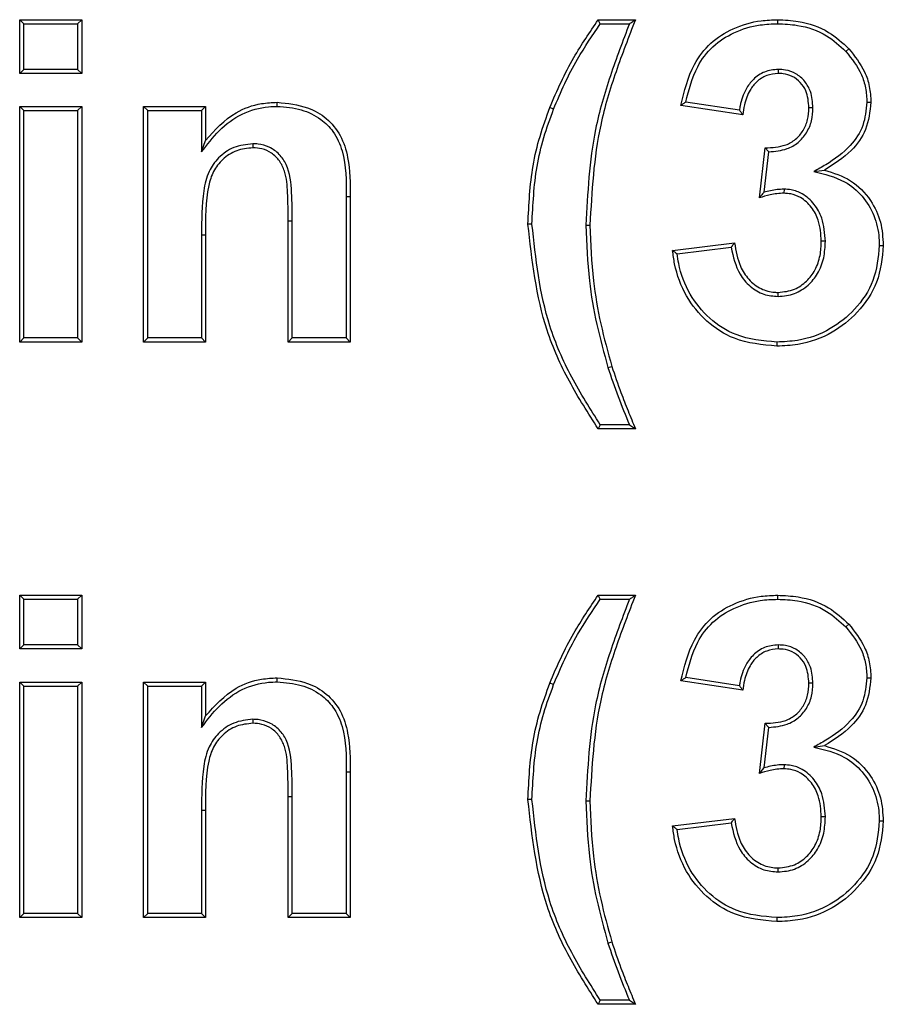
# Model space of a CAD drawing. Header units: inches. Extents: x 0.3 to 33.8, y 0.2 to 21.7.
# Tile 13 of 192: x 12.4741 to 12.5117, y 6.3841 to 6.4269. Entities that reach past the tile are written whole.
import ezdxf

# ---------------------------------------------------------------- set-up
doc = ezdxf.new("R2010")
doc.units = ezdxf.units.IN
doc.header["$MEASUREMENT"] = 0

msp = doc.modelspace()

# ---------------------------------------------------------------- linework, layer by layer
at = {"color": 7, "linetype": 'Continuous', "lineweight": 25}
for p, q in [((12.474314, 6.426742), (12.474139, 6.426917)), ((12.474139, 6.424584), (12.474139, 6.426917)), ((12.474139, 6.426917), (12.476832, 6.426917)), ((12.474314, 6.424759), (12.474314, 6.426742)), ((12.474314, 6.426742), (12.476657, 6.426742)), ((12.476657, 6.426742), (12.476832, 6.426917)), ((12.476657, 6.426742), (12.476657, 6.424759)), ((12.476832, 6.426917), (12.476832, 6.424584)), ((12.499359, 6.426742), (12.499268, 6.426917)), ((12.499268, 6.426917), (12.500883, 6.426917)), ((12.499359, 6.426742), (12.500625, 6.426742)), ((12.507065, 6.426742), (12.507064, 6.426917)), ((12.510027, 6.425539), (12.510155, 6.425658)), ((12.474314, 6.424759), (12.474139, 6.424584)), ((12.476832, 6.424584), (12.474139, 6.424584)), ((12.476657, 6.424759), (12.474314, 6.424759)), ((12.476657, 6.424759), (12.476832, 6.424584)), ((12.507086, 6.424759), (12.507086, 6.424584)), ((12.474314, 6.422973), (12.474139, 6.423148)), ((12.474139, 6.423148), (12.476832, 6.423148)), ((12.474139, 6.412917), (12.474139, 6.423148)), ((12.476657, 6.422973), (12.476832, 6.423148)), ((12.476832, 6.423148), (12.476832, 6.412917)), ((12.479699, 6.422973), (12.479524, 6.423148)), ((12.479524, 6.423148), (12.482216, 6.423148)), ((12.479524, 6.412917), (12.479524, 6.423148)), ((12.482041, 6.422973), (12.482216, 6.423148)), ((12.482216, 6.423148), (12.482216, 6.421673)), ((12.485327, 6.423153), (12.485326, 6.423328)), ((12.497332, 6.423035), (12.49717, 6.4231)), ((12.50555, 6.422789), (12.502857, 6.423193)), ((12.505402, 6.422988), (12.503068, 6.423338)), ((12.508597, 6.423091), (12.508421, 6.423092)), ((12.510939, 6.423329), (12.511114, 6.423328)), ((12.474314, 6.413092), (12.474314, 6.422973)), ((12.474314, 6.422973), (12.476657, 6.422973)), ((12.476657, 6.422973), (12.476657, 6.413092)), ((12.479699, 6.413092), (12.479699, 6.422973)), ((12.479699, 6.422973), (12.482041, 6.422973)), ((12.482041, 6.422973), (12.482041, 6.421171)), ((12.482041, 6.421171), (12.482216, 6.421673)), ((12.484265, 6.421528), (12.484266, 6.421353)), ((12.506268, 6.41918), (12.50652, 6.421353)), ((12.506472, 6.419421), (12.506676, 6.421177)), ((12.508633, 6.420318), (12.5091, 6.420386)), ((12.488323, 6.419244), (12.488323, 6.413092)), ((12.488323, 6.419244), (12.488498, 6.419244)), ((12.488498, 6.419244), (12.488498, 6.412917)), ((12.50734, 6.419554), (12.507336, 6.419379)), ((12.485981, 6.418167), (12.485806, 6.418167)), ((12.485806, 6.412917), (12.485806, 6.418167)), ((12.485981, 6.413092), (12.485981, 6.418167)), ((12.496391, 6.418041), (12.496216, 6.418041)), ((12.498734, 6.417988), (12.498909, 6.417988)), ((12.482041, 6.417576), (12.482041, 6.413092)), ((12.482041, 6.417576), (12.482216, 6.417576)), ((12.482216, 6.417576), (12.482216, 6.412917)), ((12.502498, 6.416894), (12.505191, 6.417225)), ((12.509135, 6.417291), (12.50896, 6.41729)), ((12.511477, 6.417113), (12.511652, 6.417113)), ((12.502694, 6.416742), (12.505042, 6.41703)), ((12.507081, 6.414896), (12.507084, 6.415071)), ((12.474314, 6.413092), (12.474139, 6.412917)), ((12.476832, 6.412917), (12.474139, 6.412917)), ((12.476657, 6.413092), (12.474314, 6.413092)), ((12.476657, 6.413092), (12.476832, 6.412917)), ((12.479699, 6.413092), (12.479524, 6.412917)), ((12.482216, 6.412917), (12.479524, 6.412917)), ((12.482041, 6.413092), (12.479699, 6.413092)), ((12.482041, 6.413092), (12.482216, 6.412917)), ((12.485981, 6.413092), (12.485806, 6.412917)), ((12.488498, 6.412917), (12.485806, 6.412917)), ((12.488323, 6.413092), (12.485981, 6.413092)), ((12.488323, 6.413092), (12.488498, 6.412917)), ((12.507027, 6.412913), (12.507028, 6.412738)), ((12.499692, 6.411807), (12.499859, 6.411857)), ((12.500883, 6.409148), (12.499268, 6.409148)), ((12.500621, 6.409323), (12.49936, 6.409323)), ((12.474314, 6.401742), (12.474139, 6.401917)), ((12.474139, 6.401917), (12.476832, 6.401917)), ((12.474139, 6.399584), (12.474139, 6.401917)), ((12.474314, 6.401742), (12.476657, 6.401742)), ((12.474314, 6.399759), (12.474314, 6.401742)), ((12.476657, 6.401742), (12.476832, 6.401917)), ((12.476657, 6.401742), (12.476657, 6.399759)), ((12.476832, 6.401917), (12.476832, 6.399584)), ((12.499359, 6.401742), (12.499268, 6.401917)), ((12.499268, 6.401917), (12.500883, 6.401917)), ((12.499359, 6.401742), (12.500625, 6.401742)), ((12.507065, 6.401742), (12.507064, 6.401917)), ((12.510027, 6.400539), (12.510155, 6.400658)), ((12.474314, 6.399759), (12.474139, 6.399584)), ((12.476832, 6.399584), (12.474139, 6.399584)), ((12.476657, 6.399759), (12.474314, 6.399759)), ((12.476657, 6.399759), (12.476832, 6.399584)), ((12.507086, 6.399759), (12.507086, 6.399584)), ((12.485327, 6.398153), (12.485326, 6.398328)), ((12.505402, 6.397988), (12.503068, 6.398338)), ((12.510939, 6.398329), (12.511114, 6.398328)), ((12.474314, 6.397973), (12.474139, 6.398148)), ((12.474139, 6.398148), (12.476832, 6.398148)), ((12.474139, 6.387917), (12.474139, 6.398148)), ((12.474314, 6.397973), (12.476657, 6.397973)), ((12.474314, 6.388092), (12.474314, 6.397973)), ((12.476657, 6.397973), (12.476832, 6.398148)), ((12.476657, 6.397973), (12.476657, 6.388092)), ((12.476832, 6.398148), (12.476832, 6.387917)), ((12.479699, 6.397973), (12.479524, 6.398148)), ((12.479524, 6.398148), (12.482216, 6.398148)), ((12.479524, 6.387917), (12.479524, 6.398148)), ((12.479699, 6.397973), (12.482041, 6.397973)), ((12.479699, 6.388092), (12.479699, 6.397973)), ((12.482041, 6.397973), (12.482216, 6.398148)), ((12.482041, 6.397973), (12.482041, 6.396171)), ((12.482216, 6.398148), (12.482216, 6.396673)), ((12.497332, 6.398035), (12.49717, 6.3981)), ((12.50555, 6.397789), (12.502857, 6.398193)), ((12.508597, 6.398091), (12.508421, 6.398092)), ((12.482041, 6.396171), (12.482216, 6.396673)), ((12.484265, 6.396528), (12.484266, 6.396353)), ((12.506268, 6.39418), (12.50652, 6.396353)), ((12.506472, 6.394421), (12.506676, 6.396177)), ((12.508633, 6.395318), (12.5091, 6.395386)), ((12.50734, 6.394554), (12.507336, 6.394379)), ((12.488323, 6.394244), (12.488323, 6.388092)), ((12.488323, 6.394244), (12.488498, 6.394244)), ((12.488498, 6.394244), (12.488498, 6.387917)), ((12.485981, 6.393167), (12.485806, 6.393167)), ((12.485806, 6.387917), (12.485806, 6.393167)), ((12.485981, 6.388092), (12.485981, 6.393167)), ((12.496391, 6.393041), (12.496216, 6.393041)), ((12.498734, 6.392988), (12.498909, 6.392988)), ((12.482041, 6.392576), (12.482216, 6.392576)), ((12.482041, 6.392576), (12.482041, 6.388092)), ((12.482216, 6.392576), (12.482216, 6.387917)), ((12.509135, 6.392291), (12.50896, 6.39229)), ((12.502498, 6.391894), (12.505191, 6.392225)), ((12.502694, 6.391742), (12.505042, 6.39203)), ((12.511477, 6.392113), (12.511652, 6.392113)), ((12.507081, 6.389896), (12.507084, 6.390071)), ((12.474314, 6.388092), (12.474139, 6.387917)), ((12.476657, 6.388092), (12.474314, 6.388092)), ((12.476657, 6.388092), (12.476832, 6.387917)), ((12.479699, 6.388092), (12.479524, 6.387917)), ((12.482041, 6.388092), (12.479699, 6.388092)), ((12.482041, 6.388092), (12.482216, 6.387917)), ((12.485981, 6.388092), (12.485806, 6.387917)), ((12.488323, 6.388092), (12.485981, 6.388092)), ((12.488323, 6.388092), (12.488498, 6.387917)), ((12.476832, 6.387917), (12.474139, 6.387917)), ((12.482216, 6.387917), (12.479524, 6.387917)), ((12.488498, 6.387917), (12.485806, 6.387917)), ((12.507027, 6.387913), (12.507028, 6.387738)), ((12.499692, 6.386807), (12.499859, 6.386857)), ((12.500621, 6.384323), (12.49936, 6.384323)), ((12.500883, 6.384148), (12.499268, 6.384148))]:
    msp.add_line(p, q, dxfattribs=at)
at = {"color": 7, "linetype": 'Continuous', "lineweight": 25, "flags": 128}
for points in [[(12.49936, 6.409323), (12.499314, 6.409236), (12.499268, 6.409148)], [(12.500621, 6.409323), (12.500752, 6.409236), (12.500883, 6.409148)], [(12.49936, 6.384323), (12.499314, 6.384236), (12.499268, 6.384148)], [(12.500621, 6.384323), (12.500752, 6.384236), (12.500883, 6.384148)]]:
    msp.add_lwpolyline(points, dxfattribs=at)
at = {"color": 7, "linetype": 'Continuous', "lineweight": 25}
for points, knots in [([(12.49717, 6.4231), (12.497325, 6.423471), (12.497637, 6.424212), (12.498313, 6.425503), (12.498903, 6.426377), (12.499268, 6.426917)], [0, 0, 0, 0, 0.275997, 0.552141, 1, 1, 1, 1]), ([(12.497332, 6.423035), (12.497488, 6.423406), (12.497799, 6.424146), (12.498456, 6.425398), (12.499019, 6.426237), (12.499359, 6.426742)], [0, 0, 0, 0, 0.284547, 0.569244, 1, 1, 1, 1]), ([(12.500625, 6.426742), (12.500339, 6.425992), (12.499768, 6.42449), (12.49892, 6.421595), (12.498806, 6.419388), (12.498734, 6.417988)], [0, 0, 0, 0, 0.2675, 0.535217, 1, 1, 1, 1]), ([(12.500883, 6.426917), (12.500594, 6.426168), (12.500015, 6.42467), (12.499115, 6.421724), (12.498989, 6.419452), (12.498909, 6.417988)], [0, 0, 0, 0, 0.2619561, 0.5241042, 1, 1, 1, 1]), ([(12.500625, 6.426742), (12.500668, 6.426772), (12.500754, 6.42683), (12.50084, 6.426888), (12.500883, 6.426917)], [0, 0, 0, 0, 0.5, 1, 1, 1, 1]), ([(12.502857, 6.423193), (12.503004, 6.423807), (12.503243, 6.424803), (12.50411, 6.425946), (12.505141, 6.426586), (12.506163, 6.426886), (12.506824, 6.426909), (12.507064, 6.426917)], [0, 0, 0, 0, 0.303151, 0.49141, 0.679428, 0.883582, 1, 1, 1, 1]), ([(12.503068, 6.423338), (12.503204, 6.423867), (12.503431, 6.424751), (12.504209, 6.425794), (12.505175, 6.426405), (12.506161, 6.426709), (12.506812, 6.426733), (12.507065, 6.426742)], [0, 0, 0, 0, 0.2816635, 0.4715218, 0.6612042, 0.868517, 1, 1, 1, 1]), ([(12.507064, 6.426917), (12.507363, 6.426904), (12.508129, 6.426869), (12.50925, 6.426488), (12.509876, 6.425914), (12.510155, 6.425658)], [0, 0, 0, 0, 0.262232, 0.670719, 1, 1, 1, 1]), ([(12.507065, 6.426742), (12.507351, 6.42673), (12.508085, 6.426697), (12.509161, 6.426334), (12.50976, 6.425783), (12.510027, 6.425539)], [0, 0, 0, 0, 0.261541, 0.671703, 1, 1, 1, 1]), ([(12.510155, 6.425658), (12.510408, 6.425338), (12.510801, 6.424842), (12.511074, 6.424014), (12.5111, 6.42356), (12.511114, 6.423328)], [0, 0, 0, 0, 0.471841, 0.729717, 1, 1, 1, 1]), ([(12.510027, 6.425539), (12.51028, 6.425216), (12.510659, 6.424736), (12.510905, 6.423947), (12.510927, 6.423538), (12.510939, 6.423329)], [0, 0, 0, 0, 0.498066, 0.743633, 1, 1, 1, 1]), ([(12.507086, 6.424759), (12.506884, 6.424738), (12.506485, 6.424695), (12.506002, 6.424354), (12.50562, 6.423851), (12.505463, 6.423369), (12.505412, 6.423052), (12.505402, 6.422988)], [0, 0, 0, 0, 0.2249052, 0.4434012, 0.6401605, 0.927136, 1, 1, 1, 1]), ([(12.507086, 6.424584), (12.506916, 6.424567), (12.506572, 6.424533), (12.506147, 6.424246), (12.5058, 6.423808), (12.505621, 6.4233), (12.50557, 6.422932), (12.50555, 6.422789)], [0, 0, 0, 0, 0.195419, 0.392555, 0.570378, 0.834155, 1, 1, 1, 1]), ([(12.508597, 6.423091), (12.50858, 6.423331), (12.50855, 6.423741), (12.508259, 6.424255), (12.507877, 6.42459), (12.507457, 6.424742), (12.507192, 6.424754), (12.507086, 6.424759)], [0, 0, 0, 0, 0.281949, 0.482916, 0.684377, 0.874581, 1, 1, 1, 1]), ([(12.508421, 6.423092), (12.508401, 6.423345), (12.508369, 6.423746), (12.508061, 6.424208), (12.507714, 6.424476), (12.507365, 6.424572), (12.507157, 6.424581), (12.507086, 6.424584)], [0, 0, 0, 0, 0.332112, 0.52685, 0.722013, 0.906008, 1, 1, 1, 1]), ([(12.482041, 6.421171), (12.482284, 6.421492), (12.482774, 6.422138), (12.483756, 6.42288), (12.484678, 6.423135), (12.485201, 6.423149), (12.485327, 6.423153)], [0, 0, 0, 0, 0.301469, 0.607099, 0.905477, 1, 1, 1, 1]), ([(12.482216, 6.421673), (12.482621, 6.422123), (12.483292, 6.42287), (12.484479, 6.423287), (12.485098, 6.423317), (12.485326, 6.423328)], [0, 0, 0, 0, 0.490007, 0.812204, 1, 1, 1, 1]), ([(12.485326, 6.423328), (12.485777, 6.423282), (12.48654, 6.423205), (12.4875, 6.422666), (12.488121, 6.421897), (12.488491, 6.420715), (12.488496, 6.41981), (12.488498, 6.419244)], [0, 0, 0, 0, 0.226694, 0.384338, 0.543613, 0.715034, 1, 1, 1, 1]), ([(12.485327, 6.423153), (12.48568, 6.423124), (12.486347, 6.423069), (12.487192, 6.422661), (12.487826, 6.42204), (12.488325, 6.420893), (12.488324, 6.419912), (12.488323, 6.419244)], [0, 0, 0, 0, 0.186562, 0.352717, 0.485799, 0.649698, 1, 1, 1, 1]), ([(12.496216, 6.418041), (12.496258, 6.41889), (12.49632, 6.420176), (12.496717, 6.421861), (12.497018, 6.422686), (12.49717, 6.4231)], [0, 0, 0, 0, 0.491255, 0.744353, 1, 1, 1, 1]), ([(12.503068, 6.423338), (12.503033, 6.423314), (12.502963, 6.423266), (12.502892, 6.423217), (12.502857, 6.423193)], [0, 0, 0, 0, 0.5, 1, 1, 1, 1]), ([(12.50652, 6.421353), (12.506826, 6.421366), (12.507299, 6.421385), (12.507863, 6.421704), (12.508191, 6.422093), (12.508394, 6.422572), (12.508412, 6.422918), (12.508421, 6.423092)], [0, 0, 0, 0, 0.308372, 0.477538, 0.646829, 0.822528, 1, 1, 1, 1]), ([(12.506676, 6.421177), (12.506947, 6.421201), (12.507402, 6.421241), (12.50797, 6.421562), (12.508337, 6.421992), (12.508565, 6.42252), (12.508586, 6.422901), (12.508597, 6.423091)], [0, 0, 0, 0, 0.264755, 0.445238, 0.62584, 0.813753, 1, 1, 1, 1]), ([(12.510939, 6.423329), (12.510905, 6.422987), (12.510838, 6.422301), (12.510194, 6.421316), (12.509373, 6.420735), (12.508806, 6.420416), (12.508633, 6.420318)], [0, 0, 0, 0, 0.254579, 0.511041, 0.850995, 1, 1, 1, 1]), ([(12.511114, 6.423328), (12.511068, 6.422923), (12.510981, 6.422149), (12.510228, 6.421095), (12.509509, 6.420642), (12.5091, 6.420386)], [0, 0, 0, 0, 0.322235, 0.615039, 1, 1, 1, 1]), ([(12.496391, 6.418041), (12.496432, 6.418879), (12.496494, 6.420148), (12.496885, 6.421812), (12.497183, 6.422626), (12.497332, 6.423035)], [0, 0, 0, 0, 0.491259, 0.744353, 1, 1, 1, 1]), ([(12.505402, 6.422988), (12.505426, 6.422955), (12.505475, 6.422889), (12.505525, 6.422822), (12.50555, 6.422789)], [0, 0, 0, 0, 0.5, 1, 1, 1, 1]), ([(12.484265, 6.421528), (12.483981, 6.421496), (12.483429, 6.421434), (12.482767, 6.420959), (12.482297, 6.420301), (12.48204, 6.419142), (12.482041, 6.418214), (12.482041, 6.417576)], [0, 0, 0, 0, 0.164445, 0.319391, 0.458628, 0.627537, 1, 1, 1, 1]), ([(12.485981, 6.418167), (12.485976, 6.418578), (12.485967, 6.419402), (12.485876, 6.420439), (12.485434, 6.421089), (12.485001, 6.421399), (12.484587, 6.421517), (12.484341, 6.421526), (12.484265, 6.421528)], [0, 0, 0, 0, 0.289322, 0.581203, 0.704413, 0.828059, 0.946771, 1, 1, 1, 1]), ([(12.484266, 6.421353), (12.484027, 6.421329), (12.483546, 6.421281), (12.482947, 6.420882), (12.482526, 6.420341), (12.482189, 6.419229), (12.482204, 6.418293), (12.482216, 6.417576)], [0, 0, 0, 0, 0.146253, 0.293847, 0.428162, 0.561151, 1, 1, 1, 1]), ([(12.485806, 6.418167), (12.4858, 6.418579), (12.485791, 6.419304), (12.485726, 6.420206), (12.485446, 6.420797), (12.485098, 6.421138), (12.484682, 6.42133), (12.484399, 6.421346), (12.484266, 6.421353)], [0, 0, 0, 0, 0.308857, 0.544201, 0.666257, 0.78887, 0.901623, 1, 1, 1, 1]), ([(12.506676, 6.421177), (12.506659, 6.421196), (12.506625, 6.421234), (12.506573, 6.421293), (12.506538, 6.421333), (12.50652, 6.421353)], [0, 0, 0, 0, 0.320228, 0.660114, 1, 1, 1, 1]), ([(12.508633, 6.420318), (12.509097, 6.42021), (12.509887, 6.420025), (12.510773, 6.41928), (12.511297, 6.418422), (12.511464, 6.417658), (12.511475, 6.417219), (12.511477, 6.417113)], [0, 0, 0, 0, 0.299894, 0.509966, 0.719588, 0.932083, 1, 1, 1, 1]), ([(12.5091, 6.420386), (12.509493, 6.420261), (12.510278, 6.420012), (12.511112, 6.419145), (12.511585, 6.418139), (12.51163, 6.417452), (12.511652, 6.417113)], [0, 0, 0, 0, 0.27147, 0.54325, 0.774926, 1, 1, 1, 1]), ([(12.506472, 6.419421), (12.506451, 6.419397), (12.50641, 6.41935), (12.506342, 6.419269), (12.506295, 6.419212), (12.506268, 6.41918)], [0, 0, 0, 0, 0.30097, 0.601941, 1, 1, 1, 1]), ([(12.507336, 6.419379), (12.507234, 6.419375), (12.507031, 6.419368), (12.506673, 6.419297), (12.506421, 6.419224), (12.506268, 6.41918)], [0, 0, 0, 0, 0.27958, 0.559291, 1, 1, 1, 1]), ([(12.50734, 6.419554), (12.507238, 6.419551), (12.507041, 6.419544), (12.506751, 6.419491), (12.506565, 6.419445), (12.506472, 6.419421)], [0, 0, 0, 0, 0.346256, 0.672215, 1, 1, 1, 1]), ([(12.50896, 6.41729), (12.508941, 6.4176), (12.508909, 6.418126), (12.508555, 6.418785), (12.508126, 6.419188), (12.507684, 6.419357), (12.507435, 6.419373), (12.507336, 6.419379)], [0, 0, 0, 0, 0.313401, 0.529314, 0.745888, 0.899251, 1, 1, 1, 1]), ([(12.509135, 6.417291), (12.509112, 6.417634), (12.509074, 6.418208), (12.508675, 6.418921), (12.508198, 6.419354), (12.507715, 6.41953), (12.507442, 6.419547), (12.50734, 6.419554)], [0, 0, 0, 0, 0.3160502, 0.5305294, 0.7457065, 0.9039432, 1, 1, 1, 1]), ([(12.499268, 6.409148), (12.498833, 6.409825), (12.497964, 6.41118), (12.496656, 6.414101), (12.496391, 6.416474), (12.496216, 6.418041)], [0, 0, 0, 0, 0.253489, 0.507189, 1, 1, 1, 1]), ([(12.49936, 6.409323), (12.498928, 6.410002), (12.498065, 6.411361), (12.496807, 6.414233), (12.496555, 6.41654), (12.496391, 6.418041)], [0, 0, 0, 0, 0.258852, 0.517923, 1, 1, 1, 1]), ([(12.498734, 6.417988), (12.498765, 6.417183), (12.498821, 6.415738), (12.499177, 6.413671), (12.49952, 6.41243), (12.499692, 6.411807)], [0, 0, 0, 0, 0.38444, 0.691047, 1, 1, 1, 1]), ([(12.498909, 6.417988), (12.49894, 6.417184), (12.498997, 6.415746), (12.499351, 6.413697), (12.499689, 6.412472), (12.499859, 6.411857)], [0, 0, 0, 0, 0.38761, 0.692652, 1, 1, 1, 1]), ([(12.505042, 6.41703), (12.50506, 6.417054), (12.505093, 6.417098), (12.505143, 6.417163), (12.505175, 6.417204), (12.505191, 6.417225)], [0, 0, 0, 0, 0.3596686, 0.6798343, 1, 1, 1, 1]), ([(12.505191, 6.417225), (12.50525, 6.416876), (12.505348, 6.416304), (12.505781, 6.415616), (12.506304, 6.415205), (12.506779, 6.415084), (12.507032, 6.415073), (12.507084, 6.415071)], [0, 0, 0, 0, 0.333753, 0.545755, 0.758779, 0.951028, 1, 1, 1, 1]), ([(12.511477, 6.417113), (12.511427, 6.416591), (12.511328, 6.41557), (12.510476, 6.414323), (12.509343, 6.413399), (12.508131, 6.412963), (12.507326, 6.412926), (12.507027, 6.412913)], [0, 0, 0, 0, 0.228058, 0.446855, 0.644407, 0.868161, 1, 1, 1, 1]), ([(12.511652, 6.417113), (12.511599, 6.416567), (12.511494, 6.415501), (12.510605, 6.414199), (12.509424, 6.41324), (12.508166, 6.412789), (12.507333, 6.412752), (12.507028, 6.412738)], [0, 0, 0, 0, 0.22945, 0.448381, 0.646779, 0.870205, 1, 1, 1, 1]), ([(12.507081, 6.414896), (12.507324, 6.414919), (12.507803, 6.414964), (12.508396, 6.415356), (12.508842, 6.415896), (12.509099, 6.416564), (12.509123, 6.417051), (12.509135, 6.417291)], [0, 0, 0, 0, 0.205095, 0.404041, 0.585789, 0.795982, 1, 1, 1, 1]), ([(12.507084, 6.415071), (12.507328, 6.415097), (12.507784, 6.415145), (12.508331, 6.415539), (12.508722, 6.416046), (12.508931, 6.416655), (12.508951, 6.417085), (12.50896, 6.41729)], [0, 0, 0, 0, 0.223463, 0.417349, 0.602872, 0.81053, 1, 1, 1, 1]), ([(12.502694, 6.416742), (12.502661, 6.416767), (12.502596, 6.416818), (12.502531, 6.416869), (12.502498, 6.416894)], [0, 0, 0, 0, 0.5, 1, 1, 1, 1]), ([(12.507028, 6.412738), (12.506395, 6.412796), (12.505288, 6.412897), (12.50394, 6.413774), (12.503029, 6.414899), (12.502615, 6.41601), (12.502524, 6.416697), (12.502498, 6.416894)], [0, 0, 0, 0, 0.27754, 0.485254, 0.692582, 0.911971, 1, 1, 1, 1]), ([(12.507027, 6.412913), (12.506419, 6.412968), (12.505358, 6.413063), (12.504065, 6.413902), (12.503189, 6.414979), (12.502807, 6.415996), (12.502715, 6.416604), (12.502694, 6.416742)], [0, 0, 0, 0, 0.284502, 0.496822, 0.708686, 0.933877, 1, 1, 1, 1]), ([(12.505042, 6.41703), (12.505132, 6.416621), (12.505273, 6.415985), (12.505849, 6.415311), (12.506433, 6.414951), (12.506872, 6.414914), (12.507081, 6.414896)], [0, 0, 0, 0, 0.382051, 0.594267, 0.807182, 1, 1, 1, 1]), ([(12.499692, 6.411807), (12.499834, 6.411389), (12.500119, 6.410551), (12.500454, 6.409733), (12.500621, 6.409323)], [0, 0, 0, 0, 0.49938, 1, 1, 1, 1]), ([(12.499859, 6.411857), (12.499988, 6.411477), (12.500208, 6.410829), (12.500561, 6.40993), (12.500776, 6.409409), (12.500883, 6.409148)], [0, 0, 0, 0, 0.416157, 0.708028, 1, 1, 1, 1]), ([(12.49717, 6.3981), (12.497325, 6.398471), (12.497637, 6.399212), (12.498313, 6.400503), (12.498903, 6.401377), (12.499268, 6.401917)], [0, 0, 0, 0, 0.275997, 0.552141, 1, 1, 1, 1]), ([(12.497332, 6.398035), (12.497488, 6.398406), (12.497799, 6.399146), (12.498456, 6.400398), (12.499019, 6.401237), (12.499359, 6.401742)], [0, 0, 0, 0, 0.284547, 0.569244, 1, 1, 1, 1]), ([(12.500625, 6.401742), (12.500339, 6.400992), (12.499768, 6.39949), (12.49892, 6.396595), (12.498806, 6.394388), (12.498734, 6.392988)], [0, 0, 0, 0, 0.2675, 0.535217, 1, 1, 1, 1]), ([(12.500883, 6.401917), (12.500594, 6.401168), (12.500015, 6.39967), (12.499115, 6.396724), (12.498989, 6.394452), (12.498909, 6.392988)], [0, 0, 0, 0, 0.261956, 0.524104, 1, 1, 1, 1]), ([(12.500625, 6.401742), (12.500668, 6.401772), (12.500754, 6.40183), (12.50084, 6.401888), (12.500883, 6.401917)], [0, 0, 0, 0, 0.5, 1, 1, 1, 1]), ([(12.502857, 6.398193), (12.503004, 6.398807), (12.503243, 6.399803), (12.50411, 6.400946), (12.505141, 6.401586), (12.506163, 6.401886), (12.506824, 6.401909), (12.507064, 6.401917)], [0, 0, 0, 0, 0.303151, 0.49141, 0.679428, 0.883582, 1, 1, 1, 1]), ([(12.503068, 6.398338), (12.503204, 6.398867), (12.503431, 6.399751), (12.504209, 6.400794), (12.505175, 6.401405), (12.506161, 6.401709), (12.506812, 6.401733), (12.507065, 6.401742)], [0, 0, 0, 0, 0.281664, 0.471522, 0.661204, 0.868517, 1, 1, 1, 1]), ([(12.507064, 6.401917), (12.507363, 6.401904), (12.508129, 6.401869), (12.50925, 6.401488), (12.509876, 6.400914), (12.510155, 6.400658)], [0, 0, 0, 0, 0.262232, 0.670719, 1, 1, 1, 1]), ([(12.507065, 6.401742), (12.507351, 6.40173), (12.508085, 6.401697), (12.509161, 6.401334), (12.50976, 6.400783), (12.510027, 6.400539)], [0, 0, 0, 0, 0.261541, 0.671703, 1, 1, 1, 1]), ([(12.510027, 6.400539), (12.51028, 6.400216), (12.510659, 6.399736), (12.510905, 6.398947), (12.510927, 6.398538), (12.510939, 6.398329)], [0, 0, 0, 0, 0.498066, 0.743633, 1, 1, 1, 1]), ([(12.510155, 6.400658), (12.510408, 6.400338), (12.510801, 6.399842), (12.511074, 6.399014), (12.5111, 6.39856), (12.511114, 6.398328)], [0, 0, 0, 0, 0.471841, 0.729717, 1, 1, 1, 1]), ([(12.507086, 6.399759), (12.506884, 6.399738), (12.506485, 6.399695), (12.506002, 6.399354), (12.50562, 6.398851), (12.505463, 6.398369), (12.505412, 6.398052), (12.505402, 6.397988)], [0, 0, 0, 0, 0.224905, 0.443401, 0.64016, 0.927136, 1, 1, 1, 1]), ([(12.507086, 6.399584), (12.506916, 6.399567), (12.506572, 6.399533), (12.506147, 6.399246), (12.5058, 6.398808), (12.505621, 6.3983), (12.50557, 6.397932), (12.50555, 6.397789)], [0, 0, 0, 0, 0.1954191, 0.3925553, 0.5703782, 0.8341546, 1, 1, 1, 1]), ([(12.508597, 6.398091), (12.50858, 6.398331), (12.50855, 6.398741), (12.508259, 6.399255), (12.507877, 6.39959), (12.507457, 6.399742), (12.507192, 6.399754), (12.507086, 6.399759)], [0, 0, 0, 0, 0.281949, 0.482916, 0.684377, 0.874581, 1, 1, 1, 1]), ([(12.508421, 6.398092), (12.508401, 6.398345), (12.508369, 6.398746), (12.508061, 6.399208), (12.507714, 6.399476), (12.507365, 6.399572), (12.507157, 6.399581), (12.507086, 6.399584)], [0, 0, 0, 0, 0.332112, 0.52685, 0.722013, 0.906008, 1, 1, 1, 1]), ([(12.482216, 6.396673), (12.482621, 6.397123), (12.483292, 6.39787), (12.484479, 6.398287), (12.485098, 6.398317), (12.485326, 6.398328)], [0, 0, 0, 0, 0.490007, 0.812204, 1, 1, 1, 1]), ([(12.485326, 6.398328), (12.485777, 6.398282), (12.48654, 6.398205), (12.4875, 6.397666), (12.488121, 6.396897), (12.488491, 6.395715), (12.488496, 6.39481), (12.488498, 6.394244)], [0, 0, 0, 0, 0.226694, 0.384338, 0.543613, 0.715034, 1, 1, 1, 1]), ([(12.503068, 6.398338), (12.503033, 6.398314), (12.502963, 6.398266), (12.502892, 6.398217), (12.502857, 6.398193)], [0, 0, 0, 0, 0.5, 1, 1, 1, 1]), ([(12.510939, 6.398329), (12.510905, 6.397987), (12.510838, 6.397301), (12.510194, 6.396316), (12.509373, 6.395735), (12.508806, 6.395416), (12.508633, 6.395318)], [0, 0, 0, 0, 0.254579, 0.511041, 0.850995, 1, 1, 1, 1]), ([(12.511114, 6.398328), (12.511068, 6.397923), (12.510981, 6.397149), (12.510228, 6.396095), (12.509509, 6.395642), (12.5091, 6.395386)], [0, 0, 0, 0, 0.322235, 0.615039, 1, 1, 1, 1]), ([(12.482041, 6.396171), (12.482284, 6.396492), (12.482774, 6.397138), (12.483756, 6.39788), (12.484678, 6.398135), (12.485201, 6.398149), (12.485327, 6.398153)], [0, 0, 0, 0, 0.301469, 0.607099, 0.905477, 1, 1, 1, 1]), ([(12.485327, 6.398153), (12.48568, 6.398124), (12.486347, 6.398069), (12.487192, 6.397661), (12.487826, 6.39704), (12.488325, 6.395893), (12.488324, 6.394912), (12.488323, 6.394244)], [0, 0, 0, 0, 0.186562, 0.352717, 0.485799, 0.649698, 1, 1, 1, 1]), ([(12.496216, 6.393041), (12.496258, 6.39389), (12.49632, 6.395176), (12.496717, 6.396861), (12.497018, 6.397686), (12.49717, 6.3981)], [0, 0, 0, 0, 0.491255, 0.744353, 1, 1, 1, 1]), ([(12.496391, 6.393041), (12.496432, 6.393879), (12.496494, 6.395148), (12.496885, 6.396812), (12.497183, 6.397626), (12.497332, 6.398035)], [0, 0, 0, 0, 0.491259, 0.744353, 1, 1, 1, 1]), ([(12.505402, 6.397988), (12.505426, 6.397955), (12.505475, 6.397889), (12.505525, 6.397822), (12.50555, 6.397789)], [0, 0, 0, 0, 0.5, 1, 1, 1, 1]), ([(12.50652, 6.396353), (12.506826, 6.396366), (12.507299, 6.396385), (12.507863, 6.396704), (12.508191, 6.397093), (12.508394, 6.397572), (12.508412, 6.397918), (12.508421, 6.398092)], [0, 0, 0, 0, 0.3083721, 0.4775376, 0.6468291, 0.8225282, 1, 1, 1, 1]), ([(12.506676, 6.396177), (12.506947, 6.396201), (12.507402, 6.396241), (12.50797, 6.396562), (12.508337, 6.396992), (12.508565, 6.39752), (12.508586, 6.397901), (12.508597, 6.398091)], [0, 0, 0, 0, 0.264755, 0.445238, 0.62584, 0.813753, 1, 1, 1, 1]), ([(12.484265, 6.396528), (12.483981, 6.396496), (12.483429, 6.396434), (12.482767, 6.395959), (12.482297, 6.395301), (12.48204, 6.394142), (12.482041, 6.393214), (12.482041, 6.392576)], [0, 0, 0, 0, 0.164445, 0.319391, 0.458628, 0.627537, 1, 1, 1, 1]), ([(12.484266, 6.396353), (12.484027, 6.396329), (12.483546, 6.396281), (12.482947, 6.395882), (12.482526, 6.395341), (12.482189, 6.394229), (12.482204, 6.393293), (12.482216, 6.392576)], [0, 0, 0, 0, 0.146253, 0.293847, 0.428162, 0.561151, 1, 1, 1, 1]), ([(12.485981, 6.393167), (12.485976, 6.393578), (12.485967, 6.394402), (12.485876, 6.395439), (12.485434, 6.396089), (12.485001, 6.396399), (12.484587, 6.396517), (12.484341, 6.396526), (12.484265, 6.396528)], [0, 0, 0, 0, 0.289322, 0.581203, 0.704413, 0.828059, 0.946771, 1, 1, 1, 1]), ([(12.485806, 6.393167), (12.4858, 6.393579), (12.485791, 6.394304), (12.485726, 6.395206), (12.485446, 6.395797), (12.485098, 6.396138), (12.484682, 6.39633), (12.484399, 6.396346), (12.484266, 6.396353)], [0, 0, 0, 0, 0.308857, 0.544201, 0.666257, 0.78887, 0.901623, 1, 1, 1, 1]), ([(12.506676, 6.396177), (12.506659, 6.396196), (12.506625, 6.396234), (12.506573, 6.396293), (12.506538, 6.396333), (12.50652, 6.396353)], [0, 0, 0, 0, 0.320228, 0.660114, 1, 1, 1, 1]), ([(12.508633, 6.395318), (12.509097, 6.39521), (12.509887, 6.395025), (12.510773, 6.39428), (12.511297, 6.393422), (12.511464, 6.392658), (12.511475, 6.392219), (12.511477, 6.392113)], [0, 0, 0, 0, 0.299894, 0.509966, 0.719588, 0.932083, 1, 1, 1, 1]), ([(12.5091, 6.395386), (12.509493, 6.395261), (12.510278, 6.395012), (12.511112, 6.394145), (12.511585, 6.393139), (12.51163, 6.392452), (12.511652, 6.392113)], [0, 0, 0, 0, 0.27147, 0.54325, 0.774926, 1, 1, 1, 1]), ([(12.50734, 6.394554), (12.507238, 6.394551), (12.507041, 6.394544), (12.506751, 6.394491), (12.506565, 6.394445), (12.506472, 6.394421)], [0, 0, 0, 0, 0.346256, 0.672215, 1, 1, 1, 1]), ([(12.509135, 6.392291), (12.509112, 6.392634), (12.509074, 6.393208), (12.508675, 6.393921), (12.508198, 6.394354), (12.507715, 6.39453), (12.507442, 6.394547), (12.50734, 6.394554)], [0, 0, 0, 0, 0.31605, 0.530529, 0.745706, 0.903943, 1, 1, 1, 1]), ([(12.506472, 6.394421), (12.506451, 6.394397), (12.50641, 6.39435), (12.506342, 6.394269), (12.506295, 6.394212), (12.506268, 6.39418)], [0, 0, 0, 0, 0.30097, 0.601941, 1, 1, 1, 1]), ([(12.507336, 6.394379), (12.507234, 6.394375), (12.507031, 6.394368), (12.506673, 6.394297), (12.506421, 6.394224), (12.506268, 6.39418)], [0, 0, 0, 0, 0.27958, 0.559291, 1, 1, 1, 1]), ([(12.50896, 6.39229), (12.508941, 6.3926), (12.508909, 6.393126), (12.508555, 6.393785), (12.508126, 6.394188), (12.507684, 6.394357), (12.507435, 6.394373), (12.507336, 6.394379)], [0, 0, 0, 0, 0.313401, 0.529314, 0.745888, 0.899251, 1, 1, 1, 1]), ([(12.499268, 6.384148), (12.498833, 6.384825), (12.497964, 6.38618), (12.496656, 6.389101), (12.496391, 6.391474), (12.496216, 6.393041)], [0, 0, 0, 0, 0.253489, 0.507189, 1, 1, 1, 1]), ([(12.49936, 6.384323), (12.498928, 6.385002), (12.498065, 6.386361), (12.496807, 6.389233), (12.496555, 6.39154), (12.496391, 6.393041)], [0, 0, 0, 0, 0.258852, 0.517923, 1, 1, 1, 1]), ([(12.498734, 6.392988), (12.498765, 6.392183), (12.498821, 6.390738), (12.499177, 6.388671), (12.49952, 6.38743), (12.499692, 6.386807)], [0, 0, 0, 0, 0.38444, 0.691047, 1, 1, 1, 1]), ([(12.498909, 6.392988), (12.49894, 6.392184), (12.498997, 6.390746), (12.499351, 6.388697), (12.499689, 6.387472), (12.499859, 6.386857)], [0, 0, 0, 0, 0.38761, 0.692652, 1, 1, 1, 1]), ([(12.507081, 6.389896), (12.507324, 6.389919), (12.507803, 6.389964), (12.508396, 6.390356), (12.508842, 6.390896), (12.509099, 6.391564), (12.509123, 6.392051), (12.509135, 6.392291)], [0, 0, 0, 0, 0.2050952, 0.4040411, 0.585789, 0.7959821, 1, 1, 1, 1]), ([(12.507084, 6.390071), (12.507328, 6.390097), (12.507784, 6.390145), (12.508331, 6.390539), (12.508722, 6.391046), (12.508931, 6.391655), (12.508951, 6.392085), (12.50896, 6.39229)], [0, 0, 0, 0, 0.223463, 0.417349, 0.602872, 0.81053, 1, 1, 1, 1]), ([(12.502694, 6.391742), (12.502661, 6.391767), (12.502596, 6.391818), (12.502531, 6.391869), (12.502498, 6.391894)], [0, 0, 0, 0, 0.5, 1, 1, 1, 1]), ([(12.507028, 6.387738), (12.506395, 6.387796), (12.505288, 6.387897), (12.50394, 6.388774), (12.503029, 6.389899), (12.502615, 6.39101), (12.502524, 6.391697), (12.502498, 6.391894)], [0, 0, 0, 0, 0.2775398, 0.4852542, 0.6925822, 0.9119708, 1, 1, 1, 1]), ([(12.505042, 6.39203), (12.50506, 6.392054), (12.505093, 6.392098), (12.505143, 6.392163), (12.505175, 6.392204), (12.505191, 6.392225)], [0, 0, 0, 0, 0.359669, 0.679834, 1, 1, 1, 1]), ([(12.505042, 6.39203), (12.505132, 6.391621), (12.505273, 6.390985), (12.505849, 6.390311), (12.506433, 6.389951), (12.506872, 6.389914), (12.507081, 6.389896)], [0, 0, 0, 0, 0.382051, 0.594267, 0.807182, 1, 1, 1, 1]), ([(12.505191, 6.392225), (12.50525, 6.391876), (12.505348, 6.391304), (12.505781, 6.390616), (12.506304, 6.390205), (12.506779, 6.390084), (12.507032, 6.390073), (12.507084, 6.390071)], [0, 0, 0, 0, 0.3337531, 0.5457549, 0.7587793, 0.9510283, 1, 1, 1, 1]), ([(12.511477, 6.392113), (12.511427, 6.391591), (12.511328, 6.39057), (12.510476, 6.389323), (12.509343, 6.388399), (12.508131, 6.387963), (12.507326, 6.387926), (12.507027, 6.387913)], [0, 0, 0, 0, 0.228058, 0.446855, 0.644407, 0.868161, 1, 1, 1, 1]), ([(12.511652, 6.392113), (12.511599, 6.391567), (12.511494, 6.390501), (12.510605, 6.389199), (12.509424, 6.38824), (12.508166, 6.387789), (12.507333, 6.387752), (12.507028, 6.387738)], [0, 0, 0, 0, 0.22945, 0.448381, 0.646779, 0.870205, 1, 1, 1, 1]), ([(12.507027, 6.387913), (12.506419, 6.387968), (12.505358, 6.388063), (12.504065, 6.388902), (12.503189, 6.389979), (12.502807, 6.390996), (12.502715, 6.391604), (12.502694, 6.391742)], [0, 0, 0, 0, 0.284502, 0.496822, 0.708686, 0.933877, 1, 1, 1, 1]), ([(12.499692, 6.386807), (12.499834, 6.386389), (12.500119, 6.385551), (12.500454, 6.384733), (12.500621, 6.384323)], [0, 0, 0, 0, 0.49938, 1, 1, 1, 1]), ([(12.499859, 6.386857), (12.499988, 6.386477), (12.500208, 6.385829), (12.500561, 6.38493), (12.500776, 6.384409), (12.500883, 6.384148)], [0, 0, 0, 0, 0.416157, 0.708028, 1, 1, 1, 1])]:
    msp.add_open_spline(points, degree=3, knots=knots, dxfattribs=at)

doc.saveas('drawing.dxf')
